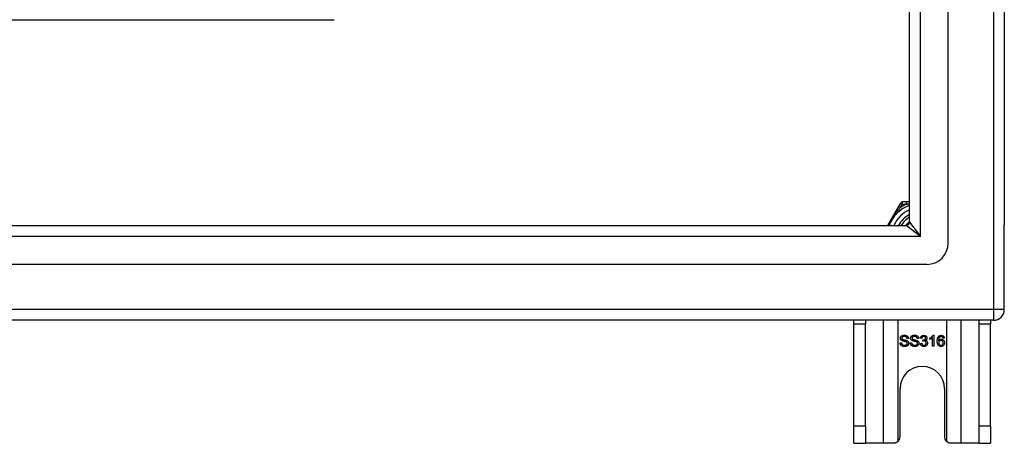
# Model space of a CAD drawing. Header units: inches. Extents: x 24 to 60, y 11.7 to 31.9.
# Tile 38 of 58: x 51 to 60, y 11.7 to 15.6. Entities that reach past the tile are written whole.
import ezdxf

# ---------------------------------------------------------------- set-up
doc = ezdxf.new("R2010")
doc.units = ezdxf.units.IN
doc.header["$MEASUREMENT"] = 0
doc.layers.add('Visible Edges(ANSI)', color=7, linetype='Continuous', lineweight=25)
doc.layers.add('Visible Tangent Edges(ANSI)', color=7, linetype='Continuous', lineweight=25)

msp = doc.modelspace()

# ---------------------------------------------------------------- linework, layer by layer
at = {"layer": 'Visible Edges(ANSI)'}
for p, q in [((59.5151, 13.5092), (59.5151, 30.0919)), ((59.1608, 13.6977), (59.1608, 29.9034)), ((60.0269, 29.9265), (60.0269, 13.6746)), ((36.1519, 15.5506), (53.9019, 15.5506)), ((59.0792, 13.8734), (59.0608, 13.8415)), ((59.133, 13.8832), (59.0962, 13.8832)), ((59.1608, 13.8832), (59.133, 13.8832)), ((59.0608, 13.8415), (58.9598, 13.6667)), ((24.9241, 13.6667), (59.1298, 13.6667)), ((60.0269, 12.8996), (60.0269, 13.6746)), ((59.3183, 13.3124), (24.7356, 13.3124)), ((59.9279, 12.8006), (24.8931, 12.8006)), ((58.6519, 12.7696), (58.6519, 12.8006)), ((58.7569, 12.8006), (58.7569, 12.7696)), ((59.7969, 12.7696), (59.7969, 12.8006)), ((59.9019, 12.8006), (59.9019, 12.7696)), ((58.6519, 11.8316), (58.6519, 12.7696)), ((58.7569, 11.8316), (58.7569, 12.7696)), ((59.7969, 11.8316), (59.7969, 12.7696)), ((59.9019, 11.8316), (59.9019, 12.7696)), ((59.1501, 12.6349), (59.1375, 12.6339)), ((59.2433, 12.6349), (59.2307, 12.6339)), ((59.273, 12.6353), (59.2607, 12.6375)), ((59.2837, 12.6104), (59.285, 12.6212)), ((59.3465, 12.6264), (59.3465, 12.6383)), ((59.371, 12.563), (59.371, 12.6412)), ((59.3754, 12.6634), (59.3833, 12.6634)), ((59.3833, 12.6634), (59.3833, 12.563)), ((59.4786, 12.6385), (59.4664, 12.6375)), ((59.0734, 12.5952), (59.0859, 12.5962)), ((59.1667, 12.5952), (59.1792, 12.5962)), ((59.2595, 12.5895), (59.2718, 12.5911)), ((59.3833, 12.563), (59.371, 12.563)), ((59.0739, 11.7376), (59.0739, 12.1756)), ((59.4799, 12.1756), (59.4799, 11.7376)), ((58.6519, 11.6756), (58.6519, 11.8316)), ((58.7569, 11.8316), (58.7569, 11.6756)), ((59.7969, 11.6756), (59.7969, 11.8316)), ((59.9019, 11.8316), (59.9019, 11.6756)), ((58.6519, 11.6756), (58.7569, 11.6756)), ((58.9211, 11.6756), (58.7569, 11.6756)), ((59.0119, 11.6756), (58.9211, 11.6756)), ((59.6327, 11.6756), (59.5419, 11.6756)), ((59.7969, 11.6756), (59.6327, 11.6756)), ((59.7969, 11.6756), (59.9019, 11.6756))]:
    msp.add_line(p, q, dxfattribs=at)
at = {"layer": 'Visible Edges(ANSI)', "flags": 128}
for points in [[(59.1254, 13.6667), (59.1266, 13.6684), (59.1279, 13.67), (59.1293, 13.6716), (59.1306, 13.6732), (59.1319, 13.6748), (59.1333, 13.6764), (59.1347, 13.678), (59.1361, 13.6795), (59.1375, 13.6811), (59.139, 13.6826), (59.1404, 13.6841), (59.1419, 13.6856), (59.1434, 13.687), (59.1449, 13.6885), (59.1464, 13.6899), (59.1479, 13.6914), (59.1495, 13.6928), (59.1511, 13.6942), (59.1526, 13.6955), (59.1542, 13.6969), (59.1559, 13.6982), (59.1575, 13.6995), (59.1591, 13.7008), (59.1608, 13.7021)], [(59.1594, 13.6885), (59.1585, 13.6877), (59.1577, 13.687), (59.1568, 13.6862), (59.156, 13.6854), (59.1552, 13.6846), (59.1543, 13.6838), (59.1535, 13.683), (59.1527, 13.6822), (59.1519, 13.6814), (59.1511, 13.6805), (59.1503, 13.6797), (59.1495, 13.6789), (59.1487, 13.6781), (59.1479, 13.6772), (59.1471, 13.6764), (59.1463, 13.6755), (59.1455, 13.6747), (59.1448, 13.6738), (59.144, 13.6729), (59.1433, 13.6721), (59.1425, 13.6712), (59.1418, 13.6703), (59.141, 13.6694), (59.1403, 13.6685)], [(59.0772, 12.6372), (59.0772, 12.6391), (59.0774, 12.6409), (59.0778, 12.6427), (59.0783, 12.6445), (59.0789, 12.6463), (59.0796, 12.648), (59.0805, 12.6497), (59.0815, 12.6514), (59.0826, 12.6529), (59.0839, 12.6544), (59.0853, 12.6558), (59.0868, 12.6571), (59.0884, 12.6583), (59.0902, 12.6594), (59.0921, 12.6604), (59.0941, 12.6613), (59.0962, 12.6621), (59.0983, 12.6628), (59.1005, 12.6634), (59.1028, 12.6639), (59.1051, 12.6643), (59.1075, 12.6646), (59.11, 12.6647), (59.1125, 12.6648)], [(59.0914, 12.6155), (59.0902, 12.6161), (59.0891, 12.6168), (59.088, 12.6174), (59.087, 12.6181), (59.086, 12.6189), (59.0851, 12.6196), (59.0842, 12.6204), (59.0834, 12.6212), (59.0827, 12.6221), (59.082, 12.623), (59.0813, 12.6238), (59.0807, 12.6248), (59.0801, 12.6257), (59.0796, 12.6266), (59.0792, 12.6276), (59.0787, 12.6286), (59.0784, 12.6296), (59.0781, 12.6306), (59.0778, 12.6317), (59.0776, 12.6327), (59.0774, 12.6338), (59.0773, 12.6349), (59.0772, 12.636), (59.0772, 12.6372)], [(59.113, 12.6531), (59.111, 12.6531), (59.1092, 12.653), (59.1074, 12.6528), (59.1057, 12.6526), (59.1041, 12.6523), (59.1026, 12.652), (59.1012, 12.6516), (59.0998, 12.6511), (59.0986, 12.6506), (59.0975, 12.65), (59.0964, 12.6494), (59.0954, 12.6487), (59.0946, 12.6479), (59.0937, 12.6472), (59.093, 12.6464), (59.0924, 12.6455), (59.0918, 12.6447), (59.0913, 12.6438), (59.0909, 12.6429), (59.0905, 12.642), (59.0903, 12.6411), (59.0901, 12.6401), (59.0899, 12.6391), (59.0899, 12.6381)], [(59.0899, 12.6381), (59.0899, 12.6376), (59.0899, 12.6372), (59.09, 12.6368), (59.09, 12.6363), (59.0901, 12.6359), (59.0902, 12.6355), (59.0902, 12.6351), (59.0903, 12.6347), (59.0905, 12.6343), (59.0906, 12.6339), (59.0907, 12.6335), (59.0909, 12.6332), (59.091, 12.6328), (59.0912, 12.6324), (59.0914, 12.6321), (59.0916, 12.6317), (59.0919, 12.6314), (59.0921, 12.631), (59.0923, 12.6307), (59.0926, 12.6304), (59.0929, 12.6301), (59.0932, 12.6298), (59.0935, 12.6295), (59.0938, 12.6292)], [(59.1286, 12.6043), (59.1279, 12.6045), (59.127, 12.6048), (59.126, 12.6052), (59.1248, 12.6055), (59.1236, 12.6059), (59.1221, 12.6063), (59.1206, 12.6067), (59.1189, 12.6071), (59.1171, 12.6076), (59.1151, 12.6081), (59.113, 12.6086), (59.1108, 12.6092), (59.1085, 12.6097), (59.1064, 12.6103), (59.1044, 12.6108), (59.1025, 12.6113), (59.1007, 12.6119), (59.099, 12.6124), (59.0974, 12.6129), (59.096, 12.6134), (59.0947, 12.6139), (59.0934, 12.6145), (59.0923, 12.615), (59.0914, 12.6155)], [(59.0938, 12.6292), (59.0945, 12.6286), (59.0954, 12.628), (59.0965, 12.6274), (59.0978, 12.6269), (59.0992, 12.6263), (59.1008, 12.6257), (59.1025, 12.6251), (59.1045, 12.6245), (59.1066, 12.6239), (59.1088, 12.6233), (59.1113, 12.6227), (59.1139, 12.6221), (59.1165, 12.6215), (59.119, 12.6209), (59.1213, 12.6203), (59.1235, 12.6197), (59.1256, 12.6192), (59.1275, 12.6187), (59.1293, 12.6181), (59.131, 12.6176), (59.1325, 12.6171), (59.1338, 12.6166), (59.135, 12.6161), (59.1361, 12.6157)], [(59.1125, 12.6648), (59.1152, 12.6647), (59.1179, 12.6645), (59.1204, 12.6643), (59.1229, 12.6639), (59.1254, 12.6634), (59.1277, 12.6628), (59.1299, 12.662), (59.1321, 12.6612), (59.1342, 12.6602), (59.1361, 12.6592), (59.1379, 12.658), (59.1396, 12.6568), (59.1412, 12.6554), (59.1427, 12.6539), (59.144, 12.6523), (59.1452, 12.6506), (59.1463, 12.6489), (59.1472, 12.647), (59.1481, 12.6451), (59.1487, 12.6432), (59.1493, 12.6412), (59.1497, 12.6392), (59.15, 12.6371), (59.1501, 12.6349)], [(59.1375, 12.6339), (59.1373, 12.6355), (59.137, 12.6369), (59.1367, 12.6384), (59.1363, 12.6397), (59.1358, 12.641), (59.1352, 12.6423), (59.1346, 12.6434), (59.1339, 12.6445), (59.1332, 12.6456), (59.1324, 12.6465), (59.1315, 12.6474), (59.1305, 12.6483), (59.1295, 12.649), (59.1284, 12.6497), (59.1272, 12.6504), (59.1259, 12.651), (59.1246, 12.6515), (59.1232, 12.6519), (59.1217, 12.6523), (59.1201, 12.6526), (59.1184, 12.6528), (59.1167, 12.653), (59.1149, 12.6531), (59.113, 12.6531)], [(59.1404, 12.5902), (59.1403, 12.5909), (59.1403, 12.5917), (59.1402, 12.5924), (59.1401, 12.5932), (59.1399, 12.5939), (59.1397, 12.5946), (59.1394, 12.5952), (59.1392, 12.5959), (59.1388, 12.5966), (59.1385, 12.5972), (59.1381, 12.5978), (59.1377, 12.5984), (59.1372, 12.599), (59.1367, 12.5995), (59.1361, 12.6001), (59.1355, 12.6006), (59.1348, 12.6011), (59.134, 12.6016), (59.1333, 12.6021), (59.1324, 12.6025), (59.1316, 12.603), (59.1306, 12.6034), (59.1297, 12.6039), (59.1286, 12.6043)], [(59.1361, 12.6157), (59.1375, 12.615), (59.1389, 12.6143), (59.1402, 12.6135), (59.1414, 12.6128), (59.1426, 12.6119), (59.1437, 12.6111), (59.1447, 12.6102), (59.1457, 12.6094), (59.1466, 12.6084), (59.1474, 12.6075), (59.1482, 12.6065), (59.1489, 12.6055), (59.1496, 12.6044), (59.1502, 12.6034), (59.1508, 12.6023), (59.1512, 12.6012), (59.1517, 12.6), (59.1521, 12.5988), (59.1524, 12.5976), (59.1526, 12.5964), (59.1528, 12.5952), (59.153, 12.5939), (59.1531, 12.5926), (59.1531, 12.5913)], [(59.1704, 12.6372), (59.1705, 12.6391), (59.1707, 12.6409), (59.171, 12.6427), (59.1715, 12.6445), (59.1721, 12.6463), (59.1728, 12.648), (59.1737, 12.6497), (59.1747, 12.6514), (59.1758, 12.6529), (59.1771, 12.6544), (59.1785, 12.6558), (59.18, 12.6571), (59.1816, 12.6583), (59.1834, 12.6594), (59.1853, 12.6604), (59.1873, 12.6613), (59.1894, 12.6621), (59.1915, 12.6628), (59.1937, 12.6634), (59.196, 12.6639), (59.1983, 12.6643), (59.2007, 12.6646), (59.2032, 12.6647), (59.2057, 12.6648)], [(59.1846, 12.6155), (59.1834, 12.6161), (59.1823, 12.6168), (59.1812, 12.6174), (59.1802, 12.6181), (59.1792, 12.6189), (59.1783, 12.6196), (59.1775, 12.6204), (59.1766, 12.6212), (59.1759, 12.6221), (59.1752, 12.623), (59.1745, 12.6238), (59.1739, 12.6248), (59.1733, 12.6257), (59.1728, 12.6266), (59.1724, 12.6276), (59.172, 12.6286), (59.1716, 12.6296), (59.1713, 12.6306), (59.171, 12.6317), (59.1708, 12.6327), (59.1706, 12.6338), (59.1705, 12.6349), (59.1704, 12.636), (59.1704, 12.6372)], [(59.2062, 12.6531), (59.2043, 12.6531), (59.2024, 12.653), (59.2006, 12.6528), (59.1989, 12.6526), (59.1973, 12.6523), (59.1958, 12.652), (59.1944, 12.6516), (59.1931, 12.6511), (59.1918, 12.6506), (59.1907, 12.65), (59.1896, 12.6494), (59.1887, 12.6487), (59.1878, 12.6479), (59.187, 12.6472), (59.1862, 12.6464), (59.1856, 12.6455), (59.185, 12.6447), (59.1845, 12.6438), (59.1841, 12.6429), (59.1837, 12.642), (59.1835, 12.6411), (59.1833, 12.6401), (59.1832, 12.6391), (59.1831, 12.6381)], [(59.1831, 12.6381), (59.1831, 12.6376), (59.1832, 12.6372), (59.1832, 12.6368), (59.1832, 12.6363), (59.1833, 12.6359), (59.1834, 12.6355), (59.1835, 12.6351), (59.1836, 12.6347), (59.1837, 12.6343), (59.1838, 12.6339), (59.1839, 12.6335), (59.1841, 12.6332), (59.1843, 12.6328), (59.1844, 12.6324), (59.1846, 12.6321), (59.1849, 12.6317), (59.1851, 12.6314), (59.1853, 12.631), (59.1856, 12.6307), (59.1858, 12.6304), (59.1861, 12.6301), (59.1864, 12.6298), (59.1867, 12.6295), (59.187, 12.6292)], [(59.2218, 12.6043), (59.2211, 12.6045), (59.2202, 12.6048), (59.2192, 12.6052), (59.2181, 12.6055), (59.2168, 12.6059), (59.2154, 12.6063), (59.2138, 12.6067), (59.2121, 12.6071), (59.2103, 12.6076), (59.2083, 12.6081), (59.2062, 12.6086), (59.204, 12.6092), (59.2017, 12.6097), (59.1996, 12.6103), (59.1976, 12.6108), (59.1957, 12.6113), (59.1939, 12.6119), (59.1922, 12.6124), (59.1906, 12.6129), (59.1892, 12.6134), (59.1879, 12.6139), (59.1867, 12.6145), (59.1856, 12.615), (59.1846, 12.6155)], [(59.187, 12.6292), (59.1877, 12.6286), (59.1887, 12.628), (59.1897, 12.6274), (59.191, 12.6269), (59.1924, 12.6263), (59.194, 12.6257), (59.1957, 12.6251), (59.1977, 12.6245), (59.1998, 12.6239), (59.202, 12.6233), (59.2045, 12.6227), (59.2071, 12.6221), (59.2097, 12.6215), (59.2122, 12.6209), (59.2146, 12.6203), (59.2168, 12.6197), (59.2188, 12.6192), (59.2207, 12.6187), (59.2225, 12.6181), (59.2242, 12.6176), (59.2257, 12.6171), (59.227, 12.6166), (59.2282, 12.6161), (59.2293, 12.6157)], [(59.2057, 12.6648), (59.2084, 12.6647), (59.2111, 12.6645), (59.2137, 12.6643), (59.2162, 12.6639), (59.2186, 12.6634), (59.2209, 12.6628), (59.2231, 12.662), (59.2253, 12.6612), (59.2274, 12.6602), (59.2293, 12.6592), (59.2311, 12.658), (59.2328, 12.6568), (59.2344, 12.6554), (59.2359, 12.6539), (59.2372, 12.6523), (59.2384, 12.6506), (59.2395, 12.6489), (59.2405, 12.647), (59.2413, 12.6451), (59.242, 12.6432), (59.2425, 12.6412), (59.2429, 12.6392), (59.2432, 12.6371), (59.2433, 12.6349)], [(59.2307, 12.6339), (59.2305, 12.6355), (59.2302, 12.6369), (59.2299, 12.6384), (59.2295, 12.6397), (59.229, 12.641), (59.2285, 12.6423), (59.2278, 12.6434), (59.2272, 12.6445), (59.2264, 12.6456), (59.2256, 12.6465), (59.2247, 12.6474), (59.2238, 12.6483), (59.2227, 12.649), (59.2216, 12.6497), (59.2204, 12.6504), (59.2192, 12.651), (59.2178, 12.6515), (59.2164, 12.6519), (59.2149, 12.6523), (59.2133, 12.6526), (59.2117, 12.6528), (59.2099, 12.653), (59.2081, 12.6531), (59.2062, 12.6531)], [(59.2336, 12.5902), (59.2336, 12.5909), (59.2335, 12.5917), (59.2334, 12.5924), (59.2333, 12.5932), (59.2331, 12.5939), (59.2329, 12.5946), (59.2327, 12.5952), (59.2324, 12.5959), (59.2321, 12.5966), (59.2317, 12.5972), (59.2313, 12.5978), (59.2309, 12.5984), (59.2304, 12.599), (59.2299, 12.5995), (59.2293, 12.6001), (59.2287, 12.6006), (59.228, 12.6011), (59.2273, 12.6016), (59.2265, 12.6021), (59.2257, 12.6025), (59.2248, 12.603), (59.2239, 12.6034), (59.2229, 12.6039), (59.2218, 12.6043)], [(59.2293, 12.6157), (59.2307, 12.615), (59.2321, 12.6143), (59.2334, 12.6135), (59.2346, 12.6128), (59.2358, 12.6119), (59.2369, 12.6111), (59.2379, 12.6102), (59.2389, 12.6094), (59.2398, 12.6084), (59.2406, 12.6075), (59.2414, 12.6065), (59.2422, 12.6055), (59.2428, 12.6044), (59.2434, 12.6034), (59.244, 12.6023), (59.2445, 12.6012), (59.2449, 12.6), (59.2453, 12.5988), (59.2456, 12.5976), (59.2458, 12.5964), (59.2461, 12.5952), (59.2462, 12.5939), (59.2463, 12.5926), (59.2463, 12.5913)], [(59.2607, 12.6375), (59.2611, 12.6395), (59.2616, 12.6414), (59.2622, 12.6433), (59.2629, 12.6451), (59.2636, 12.6468), (59.2644, 12.6484), (59.2653, 12.65), (59.2663, 12.6515), (59.2673, 12.6529), (59.2685, 12.6542), (59.2697, 12.6554), (59.271, 12.6566), (59.2723, 12.6577), (59.2737, 12.6587), (59.2752, 12.6596), (59.2767, 12.6604), (59.2783, 12.6611), (59.2799, 12.6617), (59.2816, 12.6622), (59.2833, 12.6626), (59.2851, 12.663), (59.287, 12.6632), (59.2889, 12.6634), (59.2908, 12.6634)], [(59.2911, 12.6533), (59.2899, 12.6533), (59.2887, 12.6532), (59.2876, 12.6531), (59.2865, 12.6528), (59.2855, 12.6526), (59.2845, 12.6522), (59.2835, 12.6518), (59.2826, 12.6513), (59.2817, 12.6508), (59.2808, 12.6502), (59.2799, 12.6496), (59.2791, 12.6488), (59.2784, 12.6481), (59.2776, 12.6472), (59.277, 12.6463), (59.2763, 12.6453), (59.2757, 12.6443), (59.2752, 12.6432), (59.2747, 12.642), (59.2743, 12.6408), (59.2739, 12.6395), (59.2735, 12.6382), (59.2732, 12.6368), (59.273, 12.6353)], [(59.2923, 12.6118), (59.2921, 12.6118), (59.2918, 12.6118), (59.2915, 12.6118), (59.2912, 12.6118), (59.2908, 12.6117), (59.2905, 12.6117), (59.2902, 12.6117), (59.2899, 12.6116), (59.2895, 12.6116), (59.2892, 12.6116), (59.2888, 12.6115), (59.2885, 12.6115), (59.2881, 12.6114), (59.2878, 12.6113), (59.2874, 12.6113), (59.287, 12.6112), (59.2866, 12.6111), (59.2862, 12.611), (59.2858, 12.6109), (59.2854, 12.6108), (59.285, 12.6107), (59.2846, 12.6106), (59.2842, 12.6105), (59.2837, 12.6104)], [(59.285, 12.6212), (59.2851, 12.6212), (59.2852, 12.6211), (59.2853, 12.6211), (59.2854, 12.6211), (59.2855, 12.6211), (59.2856, 12.6211), (59.2857, 12.6211), (59.2858, 12.6211), (59.2859, 12.6211), (59.286, 12.6211), (59.2861, 12.6211), (59.2862, 12.6211), (59.2863, 12.6211), (59.2863, 12.621), (59.2864, 12.621), (59.2865, 12.621), (59.2866, 12.621), (59.2866, 12.621), (59.2867, 12.621), (59.2868, 12.621), (59.2868, 12.621), (59.2869, 12.621), (59.287, 12.621), (59.287, 12.621)], [(59.287, 12.621), (59.2883, 12.621), (59.2896, 12.6211), (59.2908, 12.6213), (59.2921, 12.6215), (59.2933, 12.6217), (59.2945, 12.622), (59.2956, 12.6224), (59.2968, 12.6228), (59.2979, 12.6233), (59.299, 12.6239), (59.3001, 12.6245), (59.3012, 12.6251), (59.3022, 12.6259), (59.3031, 12.6266), (59.3039, 12.6275), (59.3046, 12.6284), (59.3053, 12.6293), (59.3059, 12.6303), (59.3063, 12.6314), (59.3067, 12.6326), (59.307, 12.6338), (59.3073, 12.635), (59.3074, 12.6363), (59.3074, 12.6377)], [(59.2908, 12.6634), (59.2928, 12.6633), (59.2948, 12.6632), (59.2968, 12.6629), (59.2987, 12.6625), (59.3005, 12.662), (59.3023, 12.6614), (59.3041, 12.6607), (59.3059, 12.6599), (59.3076, 12.659), (59.3091, 12.658), (59.3106, 12.6569), (59.312, 12.6557), (59.3132, 12.6545), (59.3144, 12.6532), (59.3155, 12.6518), (59.3164, 12.6503), (59.3173, 12.6488), (59.318, 12.6473), (59.3187, 12.6457), (59.3192, 12.6441), (59.3196, 12.6425), (59.3199, 12.6408), (59.32, 12.6392), (59.3201, 12.6375)], [(59.3074, 12.6377), (59.3074, 12.6388), (59.3073, 12.6399), (59.3072, 12.641), (59.3069, 12.642), (59.3066, 12.643), (59.3063, 12.6439), (59.3059, 12.6448), (59.3054, 12.6457), (59.3049, 12.6466), (59.3043, 12.6474), (59.3036, 12.6482), (59.3029, 12.6489), (59.3021, 12.6496), (59.3013, 12.6503), (59.3004, 12.6509), (59.2995, 12.6514), (59.2986, 12.6518), (59.2976, 12.6522), (59.2966, 12.6526), (59.2956, 12.6528), (59.2945, 12.6531), (59.2934, 12.6532), (59.2922, 12.6533), (59.2911, 12.6533)], [(59.3119, 12.5924), (59.3119, 12.5938), (59.3118, 12.5951), (59.3116, 12.5964), (59.3113, 12.5977), (59.311, 12.5989), (59.3106, 12.6001), (59.3101, 12.6012), (59.3095, 12.6023), (59.3088, 12.6034), (59.3081, 12.6044), (59.3073, 12.6054), (59.3064, 12.6063), (59.3055, 12.6072), (59.3045, 12.608), (59.3035, 12.6087), (59.3024, 12.6094), (59.3013, 12.6099), (59.3001, 12.6104), (59.2989, 12.6108), (59.2977, 12.6112), (59.2964, 12.6115), (59.2951, 12.6116), (59.2937, 12.6118), (59.2923, 12.6118)], [(59.3201, 12.6375), (59.3201, 12.6364), (59.32, 12.6354), (59.3199, 12.6343), (59.3197, 12.6333), (59.3195, 12.6323), (59.3192, 12.6313), (59.3189, 12.6303), (59.3186, 12.6294), (59.3181, 12.6284), (59.3177, 12.6275), (59.3172, 12.6266), (59.3166, 12.6257), (59.316, 12.6248), (59.3154, 12.624), (59.3147, 12.6231), (59.3139, 12.6224), (59.3131, 12.6216), (59.3123, 12.6209), (59.3114, 12.6202), (59.3105, 12.6195), (59.3095, 12.6189), (59.3085, 12.6183), (59.3074, 12.6177), (59.3063, 12.6172)], [(59.3063, 12.6172), (59.3078, 12.6168), (59.3092, 12.6164), (59.3105, 12.6159), (59.3118, 12.6154), (59.313, 12.6147), (59.3142, 12.6141), (59.3153, 12.6133), (59.3164, 12.6125), (59.3174, 12.6117), (59.3184, 12.6107), (59.3193, 12.6098), (59.3201, 12.6087), (59.3209, 12.6076), (59.3216, 12.6065), (59.3222, 12.6053), (59.3228, 12.6041), (59.3233, 12.6028), (59.3238, 12.6015), (59.3241, 12.6001), (59.3244, 12.5987), (59.3247, 12.5972), (59.3248, 12.5957), (59.3249, 12.5942), (59.325, 12.5926)], [(59.3465, 12.6383), (59.3482, 12.6391), (59.3498, 12.64), (59.3514, 12.6409), (59.353, 12.6418), (59.3546, 12.6427), (59.3561, 12.6436), (59.3576, 12.6446), (59.359, 12.6457), (59.3604, 12.6467), (59.3618, 12.6478), (59.3632, 12.6489), (59.3645, 12.65), (59.3657, 12.6512), (59.3669, 12.6523), (59.368, 12.6534), (59.3691, 12.6546), (59.3701, 12.6557), (59.371, 12.6568), (59.3719, 12.6579), (59.3727, 12.659), (59.3735, 12.6601), (59.3742, 12.6612), (59.3748, 12.6623), (59.3754, 12.6634)], [(59.371, 12.6412), (59.3703, 12.6405), (59.3695, 12.6398), (59.3686, 12.6391), (59.3678, 12.6384), (59.3668, 12.6377), (59.3659, 12.637), (59.3649, 12.6363), (59.3639, 12.6356), (59.3628, 12.6349), (59.3617, 12.6342), (59.3606, 12.6335), (59.3594, 12.6328), (59.3582, 12.6321), (59.357, 12.6314), (59.3559, 12.6308), (59.3547, 12.6302), (59.3536, 12.6296), (59.3526, 12.6291), (59.3515, 12.6286), (59.3504, 12.6281), (59.3494, 12.6276), (59.3484, 12.6272), (59.3474, 12.6268), (59.3465, 12.6264)], [(59.4142, 12.6098), (59.4142, 12.6122), (59.4143, 12.6145), (59.4144, 12.6168), (59.4145, 12.619), (59.4147, 12.6212), (59.4149, 12.6233), (59.4151, 12.6254), (59.4154, 12.6274), (59.4157, 12.6293), (59.4161, 12.6312), (59.4165, 12.6331), (59.4169, 12.6348), (59.4174, 12.6366), (59.4179, 12.6382), (59.4184, 12.6399), (59.419, 12.6414), (59.4196, 12.6429), (59.4203, 12.6444), (59.421, 12.6458), (59.4217, 12.6471), (59.4225, 12.6484), (59.4233, 12.6497), (59.4241, 12.6508), (59.425, 12.652)], [(59.449, 12.5613), (59.4465, 12.5614), (59.444, 12.5617), (59.4416, 12.562), (59.4394, 12.5626), (59.4371, 12.5633), (59.435, 12.5642), (59.433, 12.5652), (59.431, 12.5664), (59.4291, 12.5677), (59.4273, 12.5692), (59.4256, 12.5708), (59.4239, 12.5726), (59.4224, 12.5746), (59.4209, 12.5768), (59.4197, 12.5792), (59.4185, 12.5818), (59.4175, 12.5846), (59.4166, 12.5876), (59.4159, 12.5908), (59.4153, 12.5942), (59.4148, 12.5978), (59.4145, 12.6016), (59.4143, 12.6056), (59.4142, 12.6098)], [(59.425, 12.652), (59.4258, 12.6529), (59.4266, 12.6538), (59.4274, 12.6546), (59.4283, 12.6555), (59.4291, 12.6562), (59.43, 12.657), (59.431, 12.6577), (59.4319, 12.6583), (59.4329, 12.6589), (59.4339, 12.6595), (59.4349, 12.66), (59.4359, 12.6605), (59.437, 12.661), (59.438, 12.6614), (59.4392, 12.6618), (59.4403, 12.6621), (59.4414, 12.6624), (59.4426, 12.6627), (59.4438, 12.6629), (59.445, 12.6631), (59.4463, 12.6632), (59.4475, 12.6633), (59.4488, 12.6634), (59.4501, 12.6634)], [(59.4391, 12.6501), (59.4381, 12.6493), (59.4372, 12.6486), (59.4363, 12.6477), (59.4355, 12.6468), (59.4347, 12.6459), (59.4339, 12.6449), (59.4331, 12.6438), (59.4324, 12.6427), (59.4318, 12.6415), (59.4311, 12.6403), (59.4305, 12.639), (59.4299, 12.6377), (59.4294, 12.6363), (59.4289, 12.6348), (59.4284, 12.6332), (59.428, 12.6315), (59.4277, 12.6297), (59.4274, 12.6278), (59.4271, 12.6259), (59.4269, 12.6238), (59.4267, 12.6216), (59.4266, 12.6194), (59.4265, 12.617), (59.4264, 12.6145)], [(59.4264, 12.6145), (59.4272, 12.6156), (59.4279, 12.6167), (59.4288, 12.6177), (59.4296, 12.6187), (59.4305, 12.6196), (59.4313, 12.6204), (59.4323, 12.6213), (59.4332, 12.622), (59.4342, 12.6227), (59.4352, 12.6234), (59.4362, 12.624), (59.4373, 12.6246), (59.4384, 12.6251), (59.4394, 12.6256), (59.4405, 12.626), (59.4416, 12.6264), (59.4427, 12.6268), (59.4439, 12.6271), (59.445, 12.6273), (59.4461, 12.6275), (59.4473, 12.6277), (59.4484, 12.6278), (59.4496, 12.6279), (59.4507, 12.6279)], [(59.4482, 12.6171), (59.4468, 12.617), (59.4455, 12.6169), (59.4442, 12.6167), (59.443, 12.6164), (59.4417, 12.616), (59.4405, 12.6156), (59.4394, 12.615), (59.4383, 12.6144), (59.4372, 12.6137), (59.4361, 12.6129), (59.4351, 12.612), (59.4341, 12.6111), (59.4332, 12.6101), (59.4323, 12.609), (59.4316, 12.6079), (59.4309, 12.6067), (59.4303, 12.6054), (59.4298, 12.6042), (59.4293, 12.6028), (59.429, 12.6015), (59.4287, 12.6), (59.4285, 12.5985), (59.4284, 12.597), (59.4283, 12.5954)], [(59.4494, 12.6533), (59.4489, 12.6533), (59.4484, 12.6533), (59.4479, 12.6533), (59.4474, 12.6532), (59.447, 12.6532), (59.4465, 12.6531), (59.4461, 12.6531), (59.4456, 12.653), (59.4452, 12.6529), (59.4447, 12.6528), (59.4443, 12.6526), (59.4439, 12.6525), (59.4434, 12.6524), (59.443, 12.6522), (59.4426, 12.6521), (59.4422, 12.6519), (59.4418, 12.6517), (59.4414, 12.6515), (59.441, 12.6513), (59.4406, 12.6511), (59.4402, 12.6508), (59.4398, 12.6506), (59.4394, 12.6503), (59.4391, 12.6501)], [(59.4677, 12.5947), (59.4676, 12.5964), (59.4675, 12.5981), (59.4673, 12.5996), (59.467, 12.6011), (59.4667, 12.6026), (59.4663, 12.604), (59.4658, 12.6053), (59.4652, 12.6066), (59.4646, 12.6078), (59.4638, 12.609), (59.463, 12.61), (59.4622, 12.6111), (59.4612, 12.612), (59.4603, 12.6129), (59.4592, 12.6137), (59.4582, 12.6144), (59.4571, 12.615), (59.4559, 12.6156), (59.4548, 12.616), (59.4535, 12.6164), (59.4523, 12.6167), (59.451, 12.6169), (59.4496, 12.617), (59.4482, 12.6171)], [(59.4617, 12.6481), (59.4613, 12.6485), (59.4609, 12.6489), (59.4604, 12.6493), (59.46, 12.6497), (59.4595, 12.65), (59.459, 12.6504), (59.4586, 12.6507), (59.4581, 12.651), (59.4576, 12.6513), (59.4571, 12.6515), (59.4566, 12.6518), (59.4561, 12.652), (59.4556, 12.6522), (59.4551, 12.6524), (59.4545, 12.6526), (59.454, 12.6528), (59.4534, 12.6529), (59.4529, 12.653), (59.4523, 12.6531), (59.4517, 12.6532), (59.4512, 12.6533), (59.4506, 12.6533), (59.45, 12.6533), (59.4494, 12.6533)], [(59.4501, 12.6634), (59.4521, 12.6634), (59.4539, 12.6632), (59.4558, 12.663), (59.4575, 12.6627), (59.4592, 12.6622), (59.4609, 12.6617), (59.4625, 12.6611), (59.464, 12.6605), (59.4654, 12.6597), (59.4668, 12.6588), (59.4682, 12.6578), (59.4695, 12.6568), (59.4707, 12.6556), (59.4718, 12.6544), (59.4729, 12.6531), (59.4738, 12.6518), (59.4747, 12.6504), (59.4755, 12.6489), (59.4762, 12.6473), (59.4769, 12.6457), (59.4774, 12.644), (59.4779, 12.6422), (59.4783, 12.6404), (59.4786, 12.6385)], [(59.4507, 12.6279), (59.4528, 12.6278), (59.4547, 12.6276), (59.4566, 12.6273), (59.4585, 12.6269), (59.4603, 12.6263), (59.4621, 12.6256), (59.4638, 12.6248), (59.4655, 12.6239), (59.4671, 12.6228), (59.4687, 12.6216), (59.4702, 12.6203), (59.4717, 12.6188), (59.473, 12.6173), (59.4743, 12.6157), (59.4754, 12.614), (59.4765, 12.6122), (59.4774, 12.6104), (59.4781, 12.6085), (59.4788, 12.6065), (59.4793, 12.6045), (59.4798, 12.6023), (59.4801, 12.6001), (59.4802, 12.5978), (59.4803, 12.5955)], [(59.4664, 12.6375), (59.4662, 12.6381), (59.4661, 12.6387), (59.4659, 12.6392), (59.4658, 12.6398), (59.4656, 12.6403), (59.4654, 12.6409), (59.4653, 12.6414), (59.4651, 12.6419), (59.4649, 12.6424), (59.4647, 12.6428), (59.4645, 12.6433), (59.4644, 12.6438), (59.4642, 12.6442), (59.464, 12.6446), (59.4638, 12.645), (59.4635, 12.6454), (59.4633, 12.6458), (59.4631, 12.6462), (59.4629, 12.6465), (59.4627, 12.6469), (59.4624, 12.6472), (59.4622, 12.6475), (59.462, 12.6478), (59.4617, 12.6481)], [(59.1161, 12.5613), (59.1128, 12.5614), (59.1096, 12.5616), (59.1065, 12.5619), (59.1036, 12.5623), (59.1008, 12.5629), (59.0982, 12.5636), (59.0957, 12.5644), (59.0933, 12.5653), (59.0911, 12.5664), (59.089, 12.5675), (59.087, 12.5688), (59.0852, 12.5703), (59.0834, 12.5718), (59.0818, 12.5735), (59.0803, 12.5753), (59.079, 12.5772), (59.0777, 12.5792), (59.0767, 12.5813), (59.0757, 12.5834), (59.075, 12.5857), (59.0744, 12.5879), (59.0739, 12.5903), (59.0736, 12.5927), (59.0734, 12.5952)], [(59.0859, 12.5962), (59.0862, 12.5944), (59.0865, 12.5926), (59.087, 12.591), (59.0874, 12.5894), (59.088, 12.5879), (59.0886, 12.5865), (59.0893, 12.5851), (59.0901, 12.5839), (59.091, 12.5827), (59.0919, 12.5816), (59.093, 12.5806), (59.0942, 12.5796), (59.0955, 12.5786), (59.097, 12.5777), (59.0985, 12.5769), (59.1002, 12.5761), (59.1019, 12.5754), (59.1037, 12.5748), (59.1055, 12.5743), (59.1074, 12.5739), (59.1094, 12.5736), (59.1114, 12.5733), (59.1134, 12.5732), (59.1155, 12.5732)], [(59.1155, 12.5732), (59.1174, 12.5732), (59.1192, 12.5733), (59.1209, 12.5735), (59.1226, 12.5737), (59.1243, 12.574), (59.1259, 12.5744), (59.1274, 12.5749), (59.1289, 12.5754), (59.1303, 12.576), (59.1316, 12.5766), (59.1328, 12.5773), (59.134, 12.5781), (59.135, 12.5789), (59.1359, 12.5797), (59.1368, 12.5806), (59.1375, 12.5816), (59.1382, 12.5826), (59.1388, 12.5836), (59.1393, 12.5846), (59.1397, 12.5857), (59.14, 12.5868), (59.1402, 12.5879), (59.1403, 12.589), (59.1404, 12.5902)], [(59.1531, 12.5913), (59.153, 12.5893), (59.1528, 12.5874), (59.1525, 12.5854), (59.152, 12.5835), (59.1513, 12.5817), (59.1505, 12.5798), (59.1496, 12.578), (59.1485, 12.5762), (59.1473, 12.5745), (59.146, 12.5729), (59.1445, 12.5714), (59.1429, 12.57), (59.1412, 12.5686), (59.1394, 12.5674), (59.1375, 12.5663), (59.1354, 12.5653), (59.1332, 12.5643), (59.131, 12.5635), (59.1286, 12.5629), (59.1263, 12.5623), (59.1238, 12.5619), (59.1213, 12.5616), (59.1188, 12.5614), (59.1161, 12.5613)], [(59.2093, 12.5613), (59.206, 12.5614), (59.2028, 12.5616), (59.1997, 12.5619), (59.1968, 12.5623), (59.194, 12.5629), (59.1914, 12.5636), (59.1889, 12.5644), (59.1866, 12.5653), (59.1843, 12.5664), (59.1822, 12.5675), (59.1802, 12.5688), (59.1784, 12.5703), (59.1767, 12.5718), (59.175, 12.5735), (59.1736, 12.5753), (59.1722, 12.5772), (59.171, 12.5792), (59.1699, 12.5813), (59.169, 12.5834), (59.1682, 12.5857), (59.1676, 12.5879), (59.1671, 12.5903), (59.1668, 12.5927), (59.1667, 12.5952)], [(59.1792, 12.5962), (59.1794, 12.5944), (59.1798, 12.5926), (59.1802, 12.591), (59.1807, 12.5894), (59.1812, 12.5879), (59.1818, 12.5865), (59.1825, 12.5851), (59.1833, 12.5839), (59.1842, 12.5827), (59.1852, 12.5816), (59.1862, 12.5806), (59.1875, 12.5796), (59.1888, 12.5786), (59.1902, 12.5777), (59.1917, 12.5769), (59.1934, 12.5761), (59.1951, 12.5754), (59.1969, 12.5748), (59.1987, 12.5743), (59.2006, 12.5739), (59.2026, 12.5736), (59.2046, 12.5733), (59.2066, 12.5732), (59.2087, 12.5732)], [(59.2087, 12.5732), (59.2106, 12.5732), (59.2124, 12.5733), (59.2142, 12.5735), (59.2159, 12.5737), (59.2175, 12.574), (59.2191, 12.5744), (59.2206, 12.5749), (59.2221, 12.5754), (59.2235, 12.576), (59.2248, 12.5766), (59.2261, 12.5773), (59.2272, 12.5781), (59.2282, 12.5789), (59.2292, 12.5797), (59.23, 12.5806), (59.2308, 12.5816), (59.2314, 12.5826), (59.232, 12.5836), (59.2325, 12.5846), (59.2329, 12.5857), (59.2332, 12.5868), (59.2334, 12.5879), (59.2335, 12.589), (59.2336, 12.5902)], [(59.2463, 12.5913), (59.2462, 12.5893), (59.246, 12.5874), (59.2457, 12.5854), (59.2452, 12.5835), (59.2445, 12.5817), (59.2437, 12.5798), (59.2428, 12.578), (59.2417, 12.5762), (59.2405, 12.5745), (59.2392, 12.5729), (59.2377, 12.5714), (59.2362, 12.57), (59.2345, 12.5686), (59.2326, 12.5674), (59.2307, 12.5663), (59.2286, 12.5653), (59.2264, 12.5643), (59.2242, 12.5635), (59.2219, 12.5629), (59.2195, 12.5623), (59.2171, 12.5619), (59.2145, 12.5616), (59.212, 12.5614), (59.2093, 12.5613)], [(59.2913, 12.5613), (59.2891, 12.5614), (59.287, 12.5616), (59.285, 12.5618), (59.283, 12.5622), (59.2811, 12.5627), (59.2792, 12.5633), (59.2774, 12.564), (59.2757, 12.5648), (59.274, 12.5658), (59.2724, 12.5668), (59.2709, 12.5679), (59.2694, 12.5692), (59.268, 12.5705), (59.2667, 12.5719), (59.2655, 12.5734), (59.2644, 12.5749), (59.2635, 12.5765), (59.2626, 12.5782), (59.2618, 12.5799), (59.2611, 12.5817), (59.2606, 12.5836), (59.2601, 12.5855), (59.2598, 12.5875), (59.2595, 12.5895)], [(59.2718, 12.5911), (59.2721, 12.5894), (59.2726, 12.5878), (59.273, 12.5863), (59.2735, 12.5848), (59.2741, 12.5835), (59.2746, 12.5822), (59.2753, 12.5809), (59.2759, 12.5798), (59.2766, 12.5788), (59.2774, 12.5778), (59.2781, 12.5769), (59.279, 12.5761), (59.2798, 12.5754), (59.2807, 12.5747), (59.2816, 12.5741), (59.2826, 12.5735), (59.2836, 12.573), (59.2846, 12.5726), (59.2857, 12.5723), (59.2867, 12.572), (59.2878, 12.5718), (59.289, 12.5716), (59.2902, 12.5715), (59.2914, 12.5715)], [(59.325, 12.5926), (59.3249, 12.5904), (59.3247, 12.5884), (59.3244, 12.5863), (59.3239, 12.5843), (59.3233, 12.5824), (59.3226, 12.5805), (59.3217, 12.5787), (59.3207, 12.577), (59.3196, 12.5752), (59.3183, 12.5736), (59.3169, 12.572), (59.3154, 12.5704), (59.3138, 12.569), (59.3121, 12.5677), (59.3103, 12.5665), (59.3085, 12.5654), (59.3066, 12.5644), (59.3046, 12.5636), (59.3025, 12.5629), (59.3004, 12.5624), (59.2982, 12.5619), (59.296, 12.5616), (59.2937, 12.5614), (59.2913, 12.5613)], [(59.2914, 12.5715), (59.2928, 12.5715), (59.2942, 12.5716), (59.2955, 12.5719), (59.2968, 12.5721), (59.2981, 12.5725), (59.2994, 12.573), (59.3006, 12.5735), (59.3017, 12.5742), (59.3028, 12.5749), (59.3039, 12.5757), (59.305, 12.5765), (59.306, 12.5775), (59.3069, 12.5785), (59.3078, 12.5796), (59.3086, 12.5807), (59.3093, 12.5818), (59.3099, 12.583), (59.3105, 12.5842), (59.3109, 12.5855), (59.3113, 12.5868), (59.3116, 12.5881), (59.3118, 12.5895), (59.3119, 12.5909), (59.3119, 12.5924)], [(59.4283, 12.5954), (59.4284, 12.5938), (59.4285, 12.5923), (59.4287, 12.5907), (59.429, 12.5892), (59.4294, 12.5877), (59.4298, 12.5862), (59.4304, 12.5847), (59.431, 12.5833), (59.4317, 12.5819), (59.4325, 12.5806), (59.4334, 12.5793), (59.4343, 12.5782), (59.4352, 12.5771), (59.4363, 12.5761), (59.4374, 12.5753), (59.4385, 12.5745), (59.4397, 12.5737), (59.441, 12.5731), (59.4422, 12.5726), (59.4435, 12.5722), (59.4447, 12.5718), (59.446, 12.5716), (59.4473, 12.5714), (59.4487, 12.5714)], [(59.4487, 12.5714), (59.45, 12.5714), (59.4512, 12.5716), (59.4525, 12.5718), (59.4537, 12.5721), (59.4548, 12.5725), (59.456, 12.573), (59.4571, 12.5735), (59.4581, 12.5742), (59.4592, 12.5749), (59.4602, 12.5758), (59.4611, 12.5767), (59.4621, 12.5777), (59.463, 12.5788), (59.4638, 12.5799), (59.4645, 12.5811), (59.4652, 12.5824), (59.4658, 12.5837), (59.4663, 12.5851), (59.4667, 12.5865), (59.467, 12.5881), (59.4673, 12.5896), (59.4675, 12.5913), (59.4676, 12.593), (59.4677, 12.5947)], [(59.4803, 12.5955), (59.4802, 12.5932), (59.4801, 12.5909), (59.4797, 12.5886), (59.4793, 12.5864), (59.4787, 12.5843), (59.478, 12.5822), (59.4772, 12.5801), (59.4762, 12.578), (59.4752, 12.5761), (59.474, 12.5742), (59.4727, 12.5725), (59.4714, 12.5709), (59.47, 12.5694), (59.4684, 12.568), (59.4668, 12.5668), (59.4651, 12.5656), (59.4633, 12.5646), (59.4614, 12.5638), (59.4595, 12.563), (59.4575, 12.5624), (59.4555, 12.5619), (59.4534, 12.5616), (59.4512, 12.5614), (59.449, 12.5613)], [(59.0557, 11.6937), (59.0543, 11.6923), (59.0528, 11.6909), (59.0512, 11.6896), (59.0496, 11.6884), (59.048, 11.6872), (59.0463, 11.686), (59.0445, 11.6849), (59.0428, 11.6838), (59.041, 11.6828), (59.0391, 11.6818), (59.0372, 11.681), (59.0353, 11.6801), (59.0334, 11.6794), (59.0314, 11.6787), (59.0295, 11.6781), (59.0275, 11.6776), (59.0255, 11.6771), (59.0235, 11.6767), (59.0216, 11.6763), (59.0196, 11.676), (59.0177, 11.6758), (59.0157, 11.6757), (59.0138, 11.6756), (59.0119, 11.6756)], [(59.5419, 11.6756), (59.54, 11.6756), (59.5381, 11.6757), (59.5362, 11.6758), (59.5342, 11.676), (59.5323, 11.6763), (59.5303, 11.6767), (59.5283, 11.6771), (59.5263, 11.6776), (59.5243, 11.6781), (59.5224, 11.6787), (59.5204, 11.6794), (59.5185, 11.6801), (59.5166, 11.681), (59.5147, 11.6818), (59.5129, 11.6828), (59.5111, 11.6838), (59.5093, 11.6849), (59.5075, 11.686), (59.5058, 11.6872), (59.5042, 11.6884), (59.5026, 11.6896), (59.501, 11.6909), (59.4996, 11.6923), (59.4981, 11.6937)]]:
    msp.add_lwpolyline(points, dxfattribs=at)
at = {"layer": 'Visible Edges(ANSI)'}
for centre, radius, start, end in [((59.0962, 13.8635), 0.0197, 90, 150), ((59.2769, 13.5506), 0.3248, 110.95139, 159.04861), ((59.2769, 13.5506), 0.2264, 120.86677, 149.13323), ((59.1298, 13.6977), 0.031, 270, 0), ((59.3183, 13.5092), 0.1969, 270, 0), ((59.9279, 12.8996), 0.099, 270, 0), ((59.2769, 12.1756), 0.203, 0, 180), ((59.0119, 11.7376), 0.062, 314.93354, 0), ((59.5419, 11.7376), 0.062, 180, 225.06646)]:
    msp.add_arc(centre, radius, start, end, dxfattribs=at)
at = {"layer": 'Visible Tangent Edges(ANSI)'}
for p, q in [((59.9279, 30.7016), (59.9279, 12.8996)), ((59.2598, 13.5677), (59.2598, 30.0334)), ((59.0778, 13.8317), (59.0962, 13.8635)), ((59.0792, 13.8734), (59.0962, 13.8635)), ((59.0962, 13.8635), (59.0962, 13.8832)), ((59.0962, 13.8635), (59.133, 13.8635)), ((59.133, 13.8635), (59.133, 13.8832)), ((59.0778, 13.8317), (59.0608, 13.8415)), ((59.1608, 13.6977), (59.2598, 13.5677)), ((59.2598, 13.5677), (59.1298, 13.6667)), ((59.2598, 13.5677), (24.7941, 13.5677)), ((59.9279, 12.8996), (24.1259, 12.8996)), ((59.9279, 12.8996), (59.9279, 12.8006)), ((60.0269, 12.8996), (59.9279, 12.8996)), ((58.9211, 12.8006), (58.9211, 11.6756)), ((59.0557, 11.6937), (59.0557, 12.8006)), ((59.4981, 12.8006), (59.4981, 11.6937)), ((59.6327, 11.6756), (59.6327, 12.8006)), ((58.6519, 12.7696), (58.7569, 12.7696)), ((59.7969, 12.7696), (59.9019, 12.7696)), ((58.7569, 11.8316), (58.6519, 11.8316)), ((59.9019, 11.8316), (59.7969, 11.8316))]:
    msp.add_line(p, q, dxfattribs=at)
at = {"layer": 'Visible Tangent Edges(ANSI)', "flags": 128}
for points in [[(59.133, 13.8635), (59.1341, 13.8638), (59.1353, 13.864), (59.1364, 13.8642), (59.1376, 13.8645), (59.1387, 13.8647), (59.1398, 13.8649), (59.141, 13.8652), (59.1421, 13.8654), (59.1433, 13.8656), (59.1444, 13.8658), (59.1456, 13.8661), (59.1467, 13.8663), (59.1479, 13.8665), (59.1491, 13.8667), (59.1502, 13.867), (59.1514, 13.8672), (59.1526, 13.8674), (59.1537, 13.8676), (59.1549, 13.8678), (59.1561, 13.868), (59.1572, 13.8682), (59.1584, 13.8684), (59.1596, 13.8687), (59.1608, 13.8689)], [(58.9671, 13.6667), (58.9707, 13.6743), (58.9744, 13.6819), (58.9783, 13.6895), (58.9823, 13.6971), (58.9864, 13.7046), (58.9906, 13.7122), (58.995, 13.7196), (58.9994, 13.727), (59.0039, 13.7343), (59.0085, 13.7416), (59.0132, 13.7487), (59.0179, 13.7557), (59.0227, 13.7626), (59.0275, 13.7694), (59.0324, 13.7761), (59.0373, 13.7827), (59.0423, 13.7891), (59.0473, 13.7955), (59.0523, 13.8018), (59.0574, 13.808), (59.0625, 13.8141), (59.0676, 13.82), (59.0727, 13.8259), (59.0778, 13.8317)]]:
    msp.add_lwpolyline(points, dxfattribs=at)
at = {"layer": 'Visible Tangent Edges(ANSI)'}
for radius, start, end in [(0.3445, 114.69133, 125.30867), (0.2854, 114.01003, 155.98997), (0.2461, 118.1642, 151.8358)]:
    msp.add_arc((59.2769, 13.5506), radius, start, end, dxfattribs=at)

doc.saveas('drawing.dxf')
